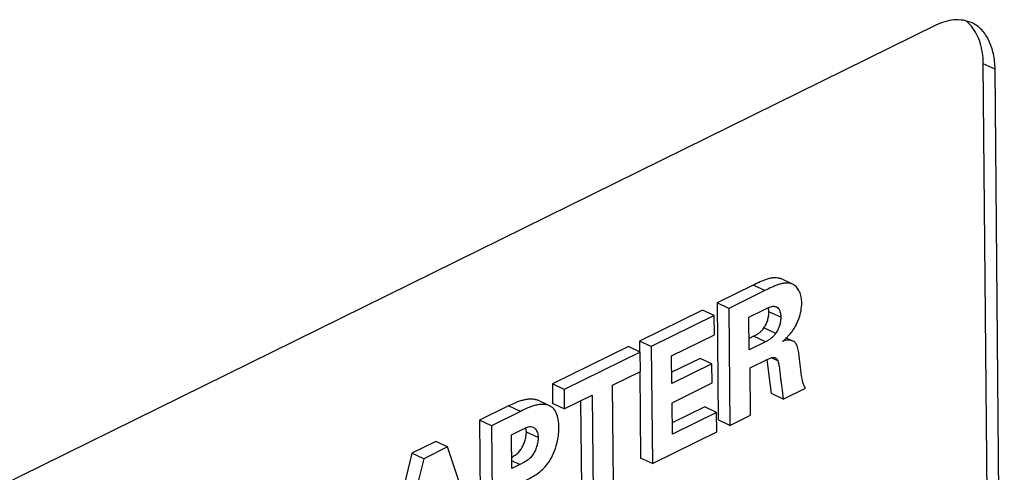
# Model space of a CAD drawing. Header units: inches. Extents: x 0 to 34, y 0 to 22.
# Tile 51 of 84: x 25.856 to 26.449, y 15.466 to 15.738. Entities that reach past the tile are written whole.
import ezdxf

# ---------------------------------------------------------------- set-up
doc = ezdxf.new("R2010")
doc.units = ezdxf.units.IN
doc.header["$LTSCALE"] = 1.87
doc.header["$MEASUREMENT"] = 0
doc.layers.get('0').update_dxf_attribs({"linetype": 'CONTINUOUS'})

msp = doc.modelspace()

# ---------------------------------------------------------------- linework, layer by layer
at = {"color": 7, "linetype": 'CONTINUOUS'}
for p, q in [((26.40759, 15.73472), (25.59081, 15.33271)), ((26.4432, 15.70822), (26.4361, 15.71155)), ((26.44168, 15.10666), (26.4361, 15.71155)), ((26.44878, 15.10332), (26.4432, 15.70822)), ((26.32127, 15.57891), (26.31417, 15.58225)), ((26.29748, 15.57835), (26.27582, 15.56769)), ((26.30458, 15.57502), (26.29748, 15.57835)), ((26.32175, 15.57866), (26.32127, 15.57891)), ((26.30458, 15.57502), (26.28292, 15.56435)), ((26.28292, 15.56435), (26.27582, 15.56769)), ((26.27582, 15.56769), (26.27647, 15.4973)), ((26.28292, 15.56435), (26.28357, 15.49396)), ((26.30312, 15.56314), (26.30607, 15.56455)), ((26.30607, 15.56455), (26.30885, 15.56551)), ((26.30706, 15.56233), (26.30683, 15.56484)), ((26.31112, 15.56542), (26.3115, 15.56527)), ((26.26697, 15.56333), (26.22912, 15.54471)), ((26.27407, 15.56), (26.23622, 15.54137)), ((26.27407, 15.56), (26.26697, 15.56333)), ((26.27417, 15.54851), (26.27407, 15.56)), ((26.29499, 15.55914), (26.30312, 15.56314)), ((26.29517, 15.53947), (26.29499, 15.55914)), ((26.31416, 15.55899), (26.30706, 15.56233)), ((26.3111, 15.54927), (26.304, 15.55261)), ((26.24845, 15.53585), (26.27417, 15.54851)), ((26.29784, 15.54762), (26.29511, 15.54627)), ((26.30494, 15.54428), (26.29784, 15.54762)), ((26.31653, 15.54572), (26.32003, 15.54929)), ((26.32148, 15.54464), (26.31729, 15.54661)), ((26.22243, 15.54142), (26.17662, 15.51887)), ((26.22953, 15.53808), (26.22243, 15.54142)), ((26.23622, 15.54137), (26.22912, 15.54471)), ((26.22912, 15.54471), (26.22918, 15.53807)), ((26.23622, 15.54137), (26.23687, 15.47098)), ((26.30494, 15.54428), (26.29517, 15.53947)), ((26.31516, 15.54452), (26.31653, 15.54572)), ((26.22953, 15.53808), (26.18372, 15.51553)), ((26.22964, 15.52639), (26.22953, 15.53808)), ((26.2486, 15.51909), (26.24845, 15.53585)), ((26.26559, 15.53429), (26.24854, 15.5259)), ((26.27269, 15.53095), (26.26559, 15.53429)), ((26.30629, 15.53371), (26.30907, 15.53475)), ((26.31243, 15.53272), (26.30853, 15.53455)), ((26.27269, 15.53095), (26.2486, 15.51909)), ((26.27279, 15.51946), (26.27269, 15.53095)), ((26.29567, 15.52848), (26.30629, 15.53371)), ((26.29593, 15.50005), (26.29567, 15.52848)), ((26.30694, 15.52563), (26.30594, 15.5337)), ((26.21283, 15.51812), (26.22964, 15.52639)), ((26.22929, 15.52639), (26.22977, 15.47431)), ((26.30861, 15.51312), (26.30694, 15.52563)), ((26.18372, 15.51553), (26.17662, 15.51887)), ((26.17662, 15.51887), (26.17673, 15.50718)), ((26.21338, 15.45941), (26.21283, 15.51812)), ((26.24871, 15.50761), (26.27279, 15.51946)), ((26.31571, 15.50978), (26.32908, 15.51636)), ((26.18372, 15.51553), (26.18383, 15.50384)), ((26.18383, 15.50384), (26.20064, 15.51212)), ((26.20064, 15.51212), (26.20118, 15.45341)), ((26.31571, 15.50978), (26.30861, 15.51312)), ((26.15025, 15.50568), (26.13281, 15.4971)), ((26.15735, 15.50234), (26.15025, 15.50568)), ((26.175, 15.50573), (26.1679, 15.50907)), ((26.18383, 15.50384), (26.17673, 15.50718)), ((26.1936, 15.50865), (26.19408, 15.45675)), ((26.24888, 15.48862), (26.24871, 15.50761)), ((26.26837, 15.50504), (26.24882, 15.49542)), ((26.27547, 15.50171), (26.26837, 15.50504)), ((26.15735, 15.50234), (26.13991, 15.49376)), ((26.27547, 15.50171), (26.24888, 15.48862)), ((26.27558, 15.49003), (26.27547, 15.50171)), ((26.28357, 15.49396), (26.29593, 15.50005)), ((26.13991, 15.49376), (26.13281, 15.4971)), ((26.13281, 15.4971), (26.13345, 15.42691)), ((26.13991, 15.49376), (26.14055, 15.42357)), ((26.16099, 15.48995), (26.16064, 15.49249)), ((26.16367, 15.49322), (26.16502, 15.49292)), ((26.28357, 15.49396), (26.27647, 15.4973)), ((26.15198, 15.48826), (26.15807, 15.49126)), ((26.15216, 15.46801), (26.15198, 15.48826)), ((26.16072, 15.48707), (26.16099, 15.48995)), ((26.16809, 15.48661), (26.16099, 15.48995)), ((26.23687, 15.47098), (26.27558, 15.49003)), ((26.10643, 15.48432), (26.09204, 15.47724)), ((26.11353, 15.48098), (26.09914, 15.4739)), ((26.11353, 15.48098), (26.10643, 15.48432)), ((26.1338, 15.42025), (26.11353, 15.48098)), ((26.09204, 15.47724), (26.08011, 15.42867)), ((26.09914, 15.4739), (26.09204, 15.47724)), ((26.09914, 15.4739), (26.07938, 15.39347)), ((26.15702, 15.4704), (26.15212, 15.4727)), ((26.15702, 15.4704), (26.15216, 15.46801)), ((26.23687, 15.47098), (26.22977, 15.47431))]:
    msp.add_line(p, q, dxfattribs=at)
for centre, radius, start, end in [((26.17178, 15.49887), 0.00758, 60.44125, 64.84188), ((26.17197, 15.49919), 0.00721, 45.25942, 60.48331)]:
    msp.add_arc(centre, radius, start, end, dxfattribs=at)
for points, knots in [([(26.4184, 15.73785), (26.41658, 15.73769), (26.41286, 15.73697), (26.40934, 15.73558), (26.40759, 15.73472)], [0, 0, 0, 0, 0.484228, 1, 1, 1, 1]), ([(26.42942, 15.73604), (26.42776, 15.73682), (26.42411, 15.73792), (26.42031, 15.73801), (26.4184, 15.73785)], [0, 0, 0, 0, 0.489578, 1, 1, 1, 1]), ([(26.42905, 15.73407), (26.4288, 15.73438), (26.42779, 15.73554), (26.42665, 15.73659), (26.42574, 15.73729)], [0, 0, 0, 0, 0.254785, 1, 1, 1, 1]), ([(26.4432, 15.70822), (26.44317, 15.71131), (26.44257, 15.71725), (26.44031, 15.7242), (26.43763, 15.72891), (26.43528, 15.73188), (26.43255, 15.73432), (26.43049, 15.73554), (26.42942, 15.73604)], [0, 0, 0, 0, 0.284496, 0.544801, 0.66576, 0.78099, 0.891706, 1, 1, 1, 1]), ([(26.4361, 15.71155), (26.43608, 15.71375), (26.43576, 15.71802), (26.43403, 15.72582), (26.43142, 15.7312), (26.42905, 15.73407)], [0, 0, 0, 0, 0.274698, 0.533858, 1, 1, 1, 1]), ([(26.29748, 15.57835), (26.29892, 15.57908), (26.30109, 15.58016), (26.30403, 15.58141), (26.30622, 15.58218), (26.30836, 15.58273), (26.31042, 15.58299), (26.31239, 15.58288), (26.31361, 15.58251), (26.31417, 15.58225)], [0, 0, 0, 0, 0.274356, 0.410827, 0.542862, 0.668156, 0.785406, 0.895001, 1, 1, 1, 1]), ([(26.32127, 15.57891), (26.32071, 15.57918), (26.31949, 15.57955), (26.31752, 15.57965), (26.31546, 15.57939), (26.31332, 15.57885), (26.31113, 15.57807), (26.30819, 15.57683), (26.30602, 15.57575), (26.30458, 15.57502)], [0, 0, 0, 0, 0.104999, 0.214594, 0.331845, 0.457139, 0.589174, 0.725645, 1, 1, 1, 1]), ([(26.3268, 15.56756), (26.32679, 15.56878), (26.32657, 15.57111), (26.3256, 15.57432), (26.32426, 15.57657), (26.32289, 15.57791), (26.32214, 15.57844), (26.32175, 15.57866)], [0, 0, 0, 0, 0.286854, 0.549526, 0.784777, 0.89393, 1, 1, 1, 1]), ([(26.30885, 15.56551), (26.30924, 15.56559), (26.31, 15.56568), (26.31077, 15.56555), (26.31112, 15.56542)], [0, 0, 0, 0, 0.519442, 1, 1, 1, 1]), ([(26.3115, 15.56527), (26.31196, 15.56505), (26.31258, 15.56452), (26.31318, 15.56363), (26.31356, 15.56283), (26.31384, 15.56195), (26.3141, 15.56067), (26.31415, 15.55967), (26.31416, 15.55899)], [0, 0, 0, 0, 0.213362, 0.329637, 0.452734, 0.581935, 0.716322, 1, 1, 1, 1]), ([(26.32003, 15.54929), (26.32055, 15.5499), (26.32156, 15.5512), (26.3229, 15.55331), (26.32405, 15.55558), (26.32535, 15.55875), (26.32646, 15.56273), (26.32682, 15.566), (26.3268, 15.56756)], [0, 0, 0, 0, 0.12194, 0.24775, 0.376892, 0.507443, 0.763933, 1, 1, 1, 1]), ([(26.304, 15.55261), (26.30425, 15.55296), (26.30473, 15.55369), (26.30555, 15.55525), (26.30634, 15.55732), (26.30692, 15.55983), (26.30707, 15.56152), (26.30706, 15.56233)], [0, 0, 0, 0, 0.125109, 0.25264, 0.511134, 0.764554, 1, 1, 1, 1]), ([(26.31416, 15.55899), (26.31417, 15.55818), (26.31402, 15.5565), (26.31344, 15.55398), (26.31265, 15.55191), (26.31183, 15.55035), (26.31135, 15.54962), (26.3111, 15.54927)], [0, 0, 0, 0, 0.235446, 0.488866, 0.74736, 0.874891, 1, 1, 1, 1]), ([(26.29784, 15.54762), (26.29838, 15.54789), (26.2995, 15.54846), (26.30113, 15.54953), (26.3027, 15.5509), (26.3036, 15.552), (26.304, 15.55261)], [0, 0, 0, 0, 0.226396, 0.469983, 0.728466, 1, 1, 1, 1]), ([(26.3111, 15.54927), (26.3107, 15.54867), (26.3098, 15.54756), (26.30823, 15.5462), (26.30661, 15.54512), (26.30548, 15.54455), (26.30494, 15.54428)], [0, 0, 0, 0, 0.271534, 0.530017, 0.773604, 1, 1, 1, 1]), ([(26.32148, 15.54464), (26.32055, 15.54507), (26.31892, 15.54531), (26.31679, 15.54504), (26.31569, 15.54472), (26.31516, 15.54452)], [0, 0, 0, 0, 0.47438, 0.732442, 1, 1, 1, 1]), ([(26.32547, 15.53336), (26.32532, 15.53452), (26.32516, 15.53626), (26.32486, 15.53854), (26.32455, 15.54017), (26.32411, 15.54166), (26.32358, 15.54276), (26.32303, 15.54349), (26.32242, 15.5441), (26.32187, 15.54445), (26.32148, 15.54464)], [0, 0, 0, 0, 0.280241, 0.420013, 0.553778, 0.678206, 0.791865, 0.845276, 0.897264, 1, 1, 1, 1]), ([(26.30907, 15.53475), (26.30941, 15.53482), (26.31006, 15.53489), (26.31072, 15.53476), (26.311, 15.53463)], [0, 0, 0, 0, 0.5256, 1, 1, 1, 1]), ([(26.311, 15.53463), (26.31117, 15.53455), (26.3115, 15.53433), (26.31189, 15.53388), (26.3122, 15.53333), (26.31236, 15.53293), (26.31243, 15.53272)], [0, 0, 0, 0, 0.227309, 0.468592, 0.727235, 1, 1, 1, 1]), ([(26.31243, 15.53272), (26.31273, 15.53185), (26.31315, 15.53), (26.31344, 15.52763), (26.31364, 15.52568), (26.31386, 15.52373), (26.31416, 15.52131), (26.31455, 15.51843), (26.31494, 15.51554), (26.3153, 15.51266), (26.31555, 15.51074), (26.31571, 15.50978)], [0, 0, 0, 0, 0.118585, 0.244494, 0.30851, 0.372232, 0.498458, 0.623779, 0.749033, 0.874888, 1, 1, 1, 1]), ([(26.32731, 15.52058), (26.32683, 15.52266), (26.32639, 15.52585), (26.32586, 15.53012), (26.3256, 15.53228), (26.32547, 15.53336)], [0, 0, 0, 0, 0.494886, 0.74741, 1, 1, 1, 1]), ([(26.32908, 15.51636), (26.32864, 15.51695), (26.32808, 15.51794), (26.32759, 15.5194), (26.3274, 15.52018), (26.32731, 15.52058)], [0, 0, 0, 0, 0.476605, 0.73315, 1, 1, 1, 1]), ([(26.15025, 15.50568), (26.15173, 15.50641), (26.15396, 15.50752), (26.15702, 15.50871), (26.15933, 15.5094), (26.16162, 15.50984), (26.16385, 15.50998), (26.16597, 15.50978), (26.16729, 15.50935), (26.1679, 15.50907)], [0, 0, 0, 0, 0.268404, 0.40075, 0.53122, 0.657454, 0.777699, 0.89142, 1, 1, 1, 1]), ([(26.175, 15.50573), (26.1744, 15.50602), (26.17307, 15.50644), (26.17095, 15.50665), (26.16872, 15.5065), (26.16643, 15.50606), (26.16412, 15.50538), (26.16106, 15.50418), (26.15883, 15.50308), (26.15735, 15.50234)], [0, 0, 0, 0, 0.10858, 0.222301, 0.342546, 0.46878, 0.59925, 0.731596, 1, 1, 1, 1]), ([(26.17901, 15.50147), (26.17888, 15.50174), (26.17835, 15.50277), (26.17765, 15.50371), (26.17704, 15.50431)], [0, 0, 0, 0, 0.26161, 1, 1, 1, 1]), ([(26.1806, 15.49286), (26.18059, 15.49441), (26.18037, 15.49734), (26.17959, 15.50021), (26.17901, 15.50147)], [0, 0, 0, 0, 0.525585, 1, 1, 1, 1]), ([(26.15807, 15.49126), (26.15902, 15.49172), (26.16039, 15.49243), (26.16228, 15.49309), (26.16322, 15.49323), (26.16367, 15.49322)], [0, 0, 0, 0, 0.527226, 0.775043, 1, 1, 1, 1]), ([(26.16502, 15.49292), (26.16525, 15.49281), (26.16571, 15.49253), (26.16641, 15.49187), (26.16708, 15.4909), (26.16785, 15.48913), (26.16808, 15.48763), (26.16809, 15.48661)], [0, 0, 0, 0, 0.105269, 0.215374, 0.392181, 0.583638, 1, 1, 1, 1]), ([(26.17358, 15.47063), (26.1748, 15.47223), (26.17689, 15.47577), (26.17908, 15.48145), (26.18038, 15.48721), (26.18062, 15.49104), (26.1806, 15.49286)], [0, 0, 0, 0, 0.254514, 0.516527, 0.768704, 1, 1, 1, 1]), ([(26.15621, 15.47773), (26.15741, 15.47893), (26.15883, 15.48119), (26.16011, 15.48445), (26.16056, 15.4862), (26.16072, 15.48707)], [0, 0, 0, 0, 0.485143, 0.745474, 1, 1, 1, 1]), ([(26.16809, 15.48661), (26.1681, 15.48574), (26.16792, 15.4839), (26.16723, 15.48116), (26.16634, 15.4789), (26.16544, 15.47719), (26.16469, 15.47601), (26.16387, 15.47495), (26.16269, 15.47374), (26.16109, 15.47252), (26.15905, 15.47138), (26.15769, 15.47073), (26.15702, 15.4704)], [0, 0, 0, 0, 0.12552, 0.263155, 0.404377, 0.473707, 0.540851, 0.605003, 0.66607, 0.781978, 0.892984, 1, 1, 1, 1]), ([(26.1521, 15.47483), (26.15283, 15.47521), (26.15429, 15.47605), (26.15561, 15.47711), (26.15621, 15.47773)], [0, 0, 0, 0, 0.487712, 1, 1, 1, 1]), ([(26.16079, 15.461), (26.16191, 15.46156), (26.16418, 15.46272), (26.16875, 15.46555), (26.17186, 15.46839), (26.17358, 15.47063)], [0, 0, 0, 0, 0.232373, 0.47388, 1, 1, 1, 1])]:
    msp.add_open_spline(points, degree=3, knots=knots, dxfattribs=at)

doc.saveas('drawing.dxf')
